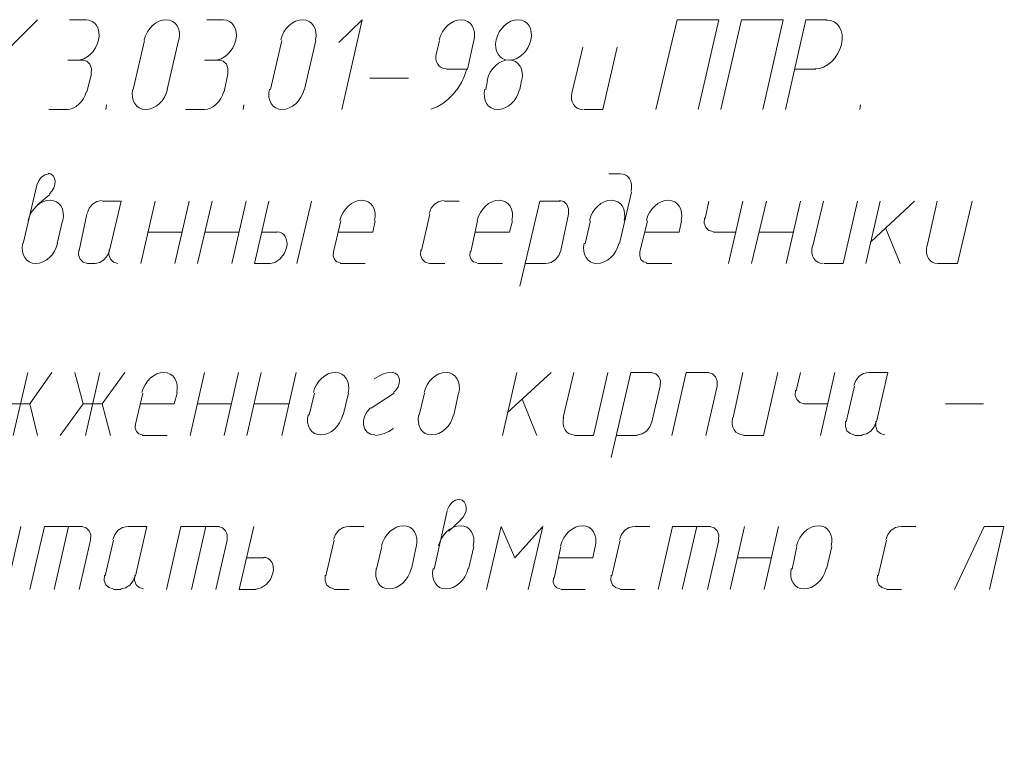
# Model space of a CAD drawing. Header units: millimetres. Extents: x 1527433 to 14789979, y -66543 to 11310.
# Tile 101 of 122: x 2008293 to 2011041, y -58607 to -56594. Entities that reach past the tile are written whole.
import ezdxf

# ---------------------------------------------------------------- set-up
doc = ezdxf.new("R2010")
doc.units = ezdxf.units.MM
doc.styles.add('V@ler@Live', font='isocpeui.ttf')

msp = doc.modelspace()

# ---------------------------------------------------------------- linework, layer by layer
at = {"color": 7, "lineweight": 0}
for points in [[(2008190.933, -56744.479), (2008343.333, -56594.195)], [(2008478.8, -56594.195), (2008432.233, -56594.195)], [(2008452.276, -56706.832), (2008462.304, -56705.752), (2008472.147, -56702.521), (2008481.558, -56697.365), (2008490.291, -56690.511), (2008498.099, -56682.184), (2008504.737, -56672.611), (2008509.958, -56662.016), (2008513.515, -56650.628), (2008515.103, -56639.225), (2008514.675, -56628.591), (2008512.374, -56618.955), (2008508.344, -56610.544), (2008502.729, -56603.589), (2008495.672, -56598.318), (2008487.317, -56594.959), (2008477.807, -56593.742)], [(2008737.882, -56650.628), (2008739.47, -56639.225), (2008739.042, -56628.591), (2008736.741, -56618.955), (2008732.711, -56610.544), (2008727.096, -56603.589), (2008720.039, -56598.318), (2008711.684, -56594.959), (2008702.174, -56593.742), (2008692.146, -56594.822), (2008682.303, -56598.053), (2008672.892, -56603.208), (2008664.159, -56610.063), (2008656.351, -56618.39), (2008649.713, -56627.963), (2008644.492, -56638.557), (2008640.935, -56649.946)], [(2008861.917, -56594.195), (2008815.35, -56594.195)], [(2008835.393, -56706.832), (2008845.421, -56705.752), (2008855.264, -56702.521), (2008864.675, -56697.365), (2008873.407, -56690.511), (2008881.216, -56682.184), (2008887.854, -56672.611), (2008893.074, -56662.016), (2008896.632, -56650.628), (2008898.22, -56639.225), (2008897.792, -56628.591), (2008895.491, -56618.955), (2008891.461, -56610.544), (2008885.846, -56603.589), (2008878.789, -56598.318), (2008870.434, -56594.959), (2008860.924, -56593.742)], [(2009118.882, -56650.628), (2009120.47, -56639.225), (2009120.042, -56628.591), (2009117.741, -56618.955), (2009113.711, -56610.544), (2009108.096, -56603.589), (2009101.039, -56598.318), (2009092.684, -56594.959), (2009083.174, -56593.742), (2009073.146, -56594.822), (2009063.303, -56598.053), (2009053.892, -56603.208), (2009045.159, -56610.063), (2009037.351, -56618.39), (2009030.713, -56627.963), (2009025.492, -56638.557), (2009021.935, -56649.946)], [(2009192.117, -56843.962), (2009249.267, -56594.195), (2009183.65, -56657.695)], [(2009561.265, -56650.628), (2009562.853, -56639.225), (2009562.425, -56628.591), (2009560.124, -56618.955), (2009556.094, -56610.544), (2009550.479, -56603.589), (2009543.422, -56598.318), (2009535.067, -56594.959), (2009525.557, -56593.742), (2009515.529, -56594.822), (2009505.686, -56598.053), (2009496.275, -56603.208), (2009487.542, -56610.063), (2009479.734, -56618.39), (2009473.096, -56627.963), (2009467.876, -56638.557), (2009464.318, -56649.946)], [(2009720.015, -56650.628), (2009721.603, -56639.225), (2009721.175, -56628.591), (2009718.874, -56618.955), (2009714.844, -56610.544), (2009709.229, -56603.589), (2009702.172, -56598.318), (2009693.817, -56594.959), (2009684.307, -56593.742), (2009674.279, -56594.822), (2009664.436, -56598.053), (2009655.025, -56603.208), (2009646.292, -56610.063), (2009638.484, -56618.39), (2009631.846, -56627.963), (2009626.626, -56638.557), (2009623.068, -56649.946)], [(2010186.95, -56843.962), (2010244.1, -56594.195), (2010127.683, -56594.195), (2010068.417, -56843.962)], [(2010366.867, -56843.962), (2010424.017, -56594.195), (2010307.6, -56594.195), (2010250.45, -56843.962)], [(2010546.783, -56594.195), (2010487.517, -56594.195), (2010430.367, -56843.962)], [(2010512.94, -56731.187), (2010524.915, -56729.776), (2010536.693, -56725.779), (2010547.976, -56719.47), (2010558.47, -56711.124), (2010567.876, -56701.016), (2010575.9, -56689.419), (2010582.245, -56676.61), (2010586.614, -56662.863), (2010588.634, -56649.121), (2010588.24, -56636.326), (2010585.602, -56624.753), (2010580.887, -56614.675), (2010574.265, -56606.365), (2010565.905, -56600.098), (2010555.974, -56596.148), (2010544.643, -56594.787)], [(2008641.783, -56651.345), (2008610.033, -56788.929)], [(2008705.283, -56788.929), (2008737.033, -56651.345)], [(2009024.9, -56651.345), (2008993.15, -56788.929)], [(2009088.4, -56788.929), (2009120.15, -56651.345)], [(2009465.167, -56651.345), (2009456.7, -56687.329)], [(2009543.483, -56731.779), (2009560.417, -56651.345)], [(2009623.068, -56649.946), (2009621.48, -56661.349), (2009621.908, -56671.983), (2009624.209, -56681.619), (2009628.239, -56690.03), (2009633.854, -56696.985), (2009640.911, -56702.256), (2009649.266, -56705.615), (2009658.776, -56706.832), (2009668.804, -56705.752), (2009678.647, -56702.521), (2009688.058, -56697.365), (2009696.791, -56690.511), (2009704.599, -56682.184), (2009711.237, -56672.611), (2009716.458, -56662.016), (2009720.015, -56650.628)], [(2009865.217, -56670.395), (2009835.583, -56795.279)], [(2009867.333, -56843.962), (2009920.25, -56843.962), (2009960.467, -56670.395)], [(2008470.333, -56706.379), (2008428, -56706.379)], [(2008493.158, -56744.195), (2008493.681, -56729.747), (2008489.252, -56717.832), (2008480.657, -56709.664), (2008468.684, -56706.458)], [(2008851.333, -56706.379), (2008809, -56706.379)], [(2008874.158, -56744.195), (2008874.681, -56729.747), (2008870.252, -56717.832), (2008861.657, -56709.664), (2008849.684, -56706.458)], [(2009456.244, -56686.484), (2009454.902, -56695.431), (2009455.128, -56703.756), (2009456.813, -56711.281), (2009459.847, -56717.828), (2009464.122, -56723.221), (2009469.529, -56727.279), (2009475.96, -56729.827), (2009483.305, -56730.687)], [(2009694.615, -56762.811), (2009696.203, -56751.408), (2009695.775, -56740.774), (2009693.474, -56731.138), (2009689.444, -56722.728), (2009683.829, -56715.773), (2009676.772, -56710.501), (2009668.417, -56707.143), (2009658.907, -56705.925), (2009648.879, -56707.005), (2009639.036, -56710.236), (2009629.625, -56715.392), (2009620.892, -56722.246), (2009613.084, -56730.573), (2009606.446, -56740.146), (2009601.226, -56750.741), (2009597.668, -56762.13)], [(2009440.926, -56843.621), (2009457.962, -56836.834), (2009474.227, -56827.379), (2009489.463, -56815.546), (2009503.414, -56801.625), (2009515.822, -56785.904), (2009526.43, -56768.673), (2009534.982, -56750.22), (2009541.22, -56730.834)], [(2009484.217, -56731.779), (2009543.483, -56731.779)], [(2010455.767, -56731.779), (2010515.033, -56731.779)], [(2008480.917, -56795.279), (2008493.617, -56744.479)], [(2008864.033, -56795.279), (2008874.617, -56744.479)], [(2009270.433, -56757.179), (2009378.383, -56757.179)], [(2009598.517, -56763.529), (2009594.283, -56788.929)], [(2009689.533, -56788.929), (2009693.767, -56763.529)], [(2008609.185, -56787.53), (2008607.597, -56798.932), (2008608.025, -56809.566), (2008610.326, -56819.203), (2008614.356, -56827.613), (2008619.971, -56834.568), (2008627.028, -56839.839), (2008635.383, -56843.198), (2008644.893, -56844.415), (2008654.921, -56843.335), (2008664.764, -56840.104), (2008674.175, -56834.949), (2008682.908, -56828.095), (2008690.716, -56819.768), (2008697.354, -56810.194), (2008702.574, -56799.6), (2008706.132, -56788.211)], [(2008990.185, -56787.53), (2008988.597, -56798.932), (2008989.025, -56809.566), (2008991.326, -56819.203), (2008995.356, -56827.613), (2009000.971, -56834.568), (2009008.028, -56839.839), (2009016.383, -56843.198), (2009025.893, -56844.415), (2009035.921, -56843.335), (2009045.764, -56840.104), (2009055.175, -56834.949), (2009063.907, -56828.095), (2009071.716, -56819.768), (2009078.354, -56810.194), (2009083.574, -56799.6), (2009087.132, -56788.211)], [(2009591.318, -56787.53), (2009589.73, -56798.932), (2009590.158, -56809.566), (2009592.459, -56819.203), (2009596.489, -56827.613), (2009602.104, -56834.568), (2009609.161, -56839.839), (2009617.516, -56843.198), (2009627.026, -56844.415), (2009637.054, -56843.335), (2009646.897, -56840.104), (2009656.308, -56834.949), (2009665.041, -56828.095), (2009672.849, -56819.768), (2009679.487, -56810.194), (2009684.708, -56799.6), (2009688.265, -56788.211)], [(2008425.546, -56844.464), (2008434.288, -56843.354), (2008442.902, -56840.342), (2008451.171, -56835.634), (2008458.875, -56829.433), (2008465.797, -56821.943), (2008471.72, -56813.367), (2008476.426, -56803.91), (2008479.697, -56793.775)], [(2008808.662, -56844.464), (2008817.405, -56843.354), (2008826.019, -56840.342), (2008834.287, -56835.634), (2008841.991, -56829.433), (2008848.914, -56821.943), (2008854.837, -56813.367), (2008859.543, -56803.91), (2008862.814, -56793.775)], [(2009834.686, -56794.666), (2009833.128, -56804.783), (2009833.337, -56814.188), (2009835.19, -56822.682), (2009838.567, -56830.063), (2009843.346, -56836.133), (2009849.405, -56840.689), (2009856.623, -56843.533), (2009864.879, -56844.464)], [(2008375.083, -56843.962), (2008428, -56843.962)], [(2008535.95, -56831.262), (2008533.833, -56843.962)], [(2008756.083, -56843.962), (2008809, -56843.962)], [(2008919.067, -56831.262), (2008916.95, -56843.962)], [(2010639.917, -56831.262), (2010637.8, -56843.962)], [(2008374.764, -57023.909), (2008364.067, -57026.323), (2008354.268, -57032.898), (2008346.432, -57042.646), (2008341.626, -57054.582)], [(2008376.574, -57079.286), (2008383.559, -57071.961), (2008388.717, -57063.319), (2008391.777, -57053.952), (2008392.471, -57044.45), (2008390.656, -57035.822), (2008386.591, -57028.939), (2008380.605, -57024.182), (2008373.028, -57021.935)], [(2009968.933, -57023.879), (2009937.183, -57023.879)], [(2009999.464, -57073.175), (2010001.022, -57063.058), (2010000.813, -57053.652), (2009998.96, -57045.159), (2009995.583, -57037.777), (2009990.804, -57031.708), (2009984.745, -57027.151), (2009977.527, -57024.307), (2009969.271, -57023.376)], [(2008341.217, -57055.629), (2008303.117, -57218.612)], [(2008377.2, -57081.029), (2008343.333, -57110.662)], [(2009966.817, -57218.612), (2010000.683, -57074.679)], [(2008414.032, -57154.394), (2008415.62, -57142.992), (2008415.192, -57132.358), (2008412.891, -57122.721), (2008408.861, -57114.311), (2008403.246, -57107.356), (2008396.189, -57102.085), (2008387.834, -57098.726), (2008378.324, -57097.509), (2008368.296, -57098.589), (2008358.453, -57101.82), (2008349.042, -57106.975), (2008340.309, -57113.829), (2008332.501, -57122.156), (2008325.863, -57131.73), (2008320.642, -57142.324), (2008317.085, -57153.713)], [(2008521.6, -57098.041), (2008508.389, -57100.644), (2008496.419, -57108.319), (2008486.983, -57119.902), (2008481.375, -57134.229)], [(2008544.417, -57237.662), (2008576.167, -57100.079), (2008523.25, -57100.079)], [(2008631.2, -57273.645), (2008671.417, -57100.079)], [(2008726.45, -57273.645), (2008766.667, -57100.079)], [(2008789.95, -57273.645), (2008830.167, -57100.079)], [(2008885.2, -57273.645), (2008925.417, -57100.079)], [(2008988.917, -57100.079), (2008948.7, -57273.645)], [(2009107.45, -57100.079), (2009067.233, -57273.645)], [(2009283.982, -57154.394), (2009285.57, -57142.992), (2009285.142, -57132.358), (2009282.841, -57122.721), (2009278.811, -57114.311), (2009273.196, -57107.356), (2009266.139, -57102.085), (2009257.784, -57098.726), (2009248.274, -57097.509), (2009238.246, -57098.589), (2009228.403, -57101.82), (2009218.992, -57106.975), (2009210.259, -57113.829), (2009202.451, -57122.156), (2009195.813, -57131.73), (2009190.592, -57142.324), (2009187.035, -57153.713)], [(2009476.217, -57098.041), (2009463.006, -57100.644), (2009451.035, -57108.319), (2009441.599, -57119.902), (2009435.992, -57134.229)], [(2009477.867, -57100.079), (2009520.2, -57100.079)], [(2009667.099, -57154.394), (2009668.687, -57142.992), (2009668.258, -57132.358), (2009665.958, -57122.721), (2009661.928, -57114.311), (2009656.313, -57107.356), (2009649.256, -57102.085), (2009640.901, -57098.726), (2009631.391, -57097.509), (2009621.362, -57098.589), (2009611.52, -57101.82), (2009602.109, -57106.975), (2009593.376, -57113.829), (2009585.567, -57122.156), (2009578.93, -57131.73), (2009573.709, -57142.324), (2009570.151, -57153.713)], [(2009801.717, -57100.079), (2009744.567, -57100.079), (2009689.533, -57337.145)], [(2009824.542, -57135.779), (2009825.065, -57121.33), (2009820.635, -57109.415), (2009812.04, -57101.248), (2009800.067, -57098.041)], [(2009980.365, -57154.394), (2009981.953, -57142.992), (2009981.525, -57132.358), (2009979.224, -57122.721), (2009975.194, -57114.311), (2009969.579, -57107.356), (2009962.522, -57102.085), (2009954.167, -57098.726), (2009944.657, -57097.509), (2009934.629, -57098.589), (2009924.786, -57101.82), (2009915.375, -57106.975), (2009906.642, -57113.829), (2009898.834, -57122.156), (2009892.196, -57131.73), (2009886.976, -57142.324), (2009883.418, -57153.713)], [(2010139.115, -57154.394), (2010140.703, -57142.992), (2010140.275, -57132.358), (2010137.974, -57122.721), (2010133.944, -57114.311), (2010128.329, -57107.356), (2010121.272, -57102.085), (2010112.917, -57098.726), (2010103.407, -57097.509), (2010093.379, -57098.589), (2010083.536, -57101.82), (2010074.125, -57106.975), (2010065.392, -57113.829), (2010057.584, -57122.156), (2010050.946, -57131.73), (2010045.726, -57142.324), (2010042.168, -57153.713)], [(2010216.583, -57100.079), (2010206, -57148.762)], [(2010311.833, -57100.079), (2010271.617, -57273.645)], [(2010335.117, -57273.645), (2010377.45, -57100.079)], [(2010432.483, -57273.645), (2010472.7, -57100.079)], [(2010536.2, -57100.079), (2010506.567, -57224.962)], [(2010538.317, -57273.645), (2010591.233, -57273.645), (2010631.45, -57100.079)], [(2010694.95, -57100.079), (2010654.733, -57273.645)], [(2010669.55, -57212.262), (2010790.2, -57100.079)], [(2010853.7, -57100.079), (2010826.183, -57224.962)], [(2010855.817, -57273.645), (2010910.85, -57273.645), (2010951.067, -57100.079)], [(2008480.917, -57136.062), (2008459.75, -57237.662)], [(2009437.65, -57136.062), (2009414.367, -57237.662)], [(2009803.833, -57237.662), (2009825, -57136.062)], [(2010204.342, -57146.929), (2010203.819, -57161.377), (2010208.248, -57173.292), (2010216.843, -57181.46), (2010228.817, -57184.666)], [(2008398.367, -57218.612), (2008413.183, -57155.112)], [(2009190, -57155.112), (2009168.833, -57241.895)], [(2009278.9, -57186.862), (2009285.25, -57155.112)], [(2009571, -57155.112), (2009551.95, -57241.895)], [(2009659.9, -57186.862), (2009668.367, -57155.112)], [(2009886.383, -57155.112), (2009871.567, -57218.612)], [(2010045.133, -57155.112), (2010023.967, -57241.895)], [(2010134.033, -57186.862), (2010140.383, -57155.112)], [(2010749.983, -57273.645), (2010709.767, -57174.162)], [(2008650.25, -57186.862), (2008747.617, -57186.862)], [(2008811.117, -57186.862), (2008906.367, -57186.862)], [(2009012.2, -57186.862), (2008969.867, -57186.862)], [(2008990.122, -57274.67), (2009005.538, -57271.097), (2009019.694, -57261.51), (2009031.047, -57247.346), (2009038.056, -57230.04), (2009039.398, -57221.093), (2009039.172, -57212.768), (2009037.488, -57205.243), (2009034.453, -57198.695), (2009030.178, -57193.303), (2009024.771, -57189.244), (2009018.34, -57186.696), (2009010.995, -57185.837)], [(2009278.9, -57186.862), (2009181.533, -57186.862)], [(2009659.9, -57186.862), (2009564.65, -57186.862)], [(2010134.033, -57186.862), (2010036.667, -57186.862)], [(2010229.283, -57186.862), (2010292.783, -57186.862)], [(2010356.283, -57186.862), (2010451.533, -57186.862)], [(2008302.268, -57217.213), (2008300.68, -57228.616), (2008301.108, -57239.25), (2008303.409, -57248.886), (2008307.439, -57257.296), (2008313.054, -57264.251), (2008320.111, -57269.523), (2008328.466, -57272.881), (2008337.976, -57274.099), (2008348.004, -57273.019), (2008357.847, -57269.788), (2008367.258, -57264.632), (2008375.991, -57257.778), (2008383.799, -57249.451), (2008390.437, -57239.877), (2008395.658, -57229.283), (2008399.215, -57217.894)], [(2009868.601, -57217.213), (2009867.014, -57228.616), (2009867.442, -57239.25), (2009869.742, -57248.886), (2009873.772, -57257.296), (2009879.387, -57264.251), (2009886.444, -57269.523), (2009894.799, -57272.881), (2009904.309, -57274.099), (2009914.338, -57273.019), (2009924.181, -57269.788), (2009933.591, -57264.632), (2009942.324, -57257.778), (2009950.133, -57249.451), (2009956.77, -57239.877), (2009961.991, -57229.283), (2009965.549, -57217.894)], [(2010505.669, -57224.349), (2010504.112, -57234.466), (2010504.32, -57243.872), (2010506.174, -57252.365), (2010509.551, -57259.747), (2010514.329, -57265.816), (2010520.388, -57270.373), (2010527.606, -57273.217), (2010535.862, -57274.148)], [(2010825.286, -57224.349), (2010823.728, -57234.466), (2010823.937, -57243.872), (2010825.79, -57252.365), (2010829.167, -57259.747), (2010833.946, -57265.816), (2010840.005, -57270.373), (2010847.223, -57273.217), (2010855.479, -57274.148)], [(2008458.092, -57235.829), (2008457.569, -57250.277), (2008461.998, -57262.192), (2008470.593, -57270.36), (2008482.567, -57273.566)], [(2008503.733, -57273.566), (2008516.944, -57270.963), (2008528.915, -57263.288), (2008538.351, -57251.705), (2008543.958, -57237.379)], [(2008542.758, -57235.829), (2008542.235, -57250.277), (2008546.665, -57262.192), (2008555.26, -57270.36), (2008567.233, -57273.566)], [(2009169.243, -57240.848), (2009168.53, -57252.782), (2009171.86, -57262.526), (2009178.621, -57269.093), (2009188.203, -57271.498)], [(2009412.708, -57235.829), (2009412.185, -57250.277), (2009416.615, -57262.192), (2009425.21, -57270.36), (2009437.183, -57273.566)], [(2009550.243, -57240.848), (2009549.531, -57252.782), (2009552.86, -57262.526), (2009559.62, -57269.093), (2009569.203, -57271.498)], [(2009763.15, -57273.566), (2009776.361, -57270.963), (2009788.331, -57263.288), (2009797.767, -57251.705), (2009803.375, -57237.379)], [(2010024.376, -57240.848), (2010023.664, -57252.782), (2010026.993, -57262.526), (2010033.754, -57269.093), (2010043.336, -57271.498)], [(2008483.033, -57273.645), (2008504.2, -57273.645)], [(2008948.7, -57273.645), (2008991.033, -57273.645)], [(2009187.883, -57273.645), (2009257.733, -57273.645)], [(2009437.65, -57273.645), (2009479.983, -57273.645)], [(2009571, -57273.645), (2009640.85, -57273.645)], [(2009704.35, -57273.645), (2009761.5, -57273.645)], [(2010043.017, -57273.645), (2010112.867, -57273.645)], [(2008315.817, -57578.445), (2008275.6, -57754.129)], [(2008343.333, -57754.129), (2008322.167, -57665.229), (2008383.55, -57578.445)], [(2008447.05, -57578.445), (2008470.333, -57665.229), (2008406.833, -57754.129)], [(2008516.9, -57578.445), (2008476.683, -57754.129)], [(2008546.533, -57754.129), (2008523.25, -57665.229), (2008586.75, -57578.445)], [(2008731.532, -57634.878), (2008733.12, -57623.475), (2008732.692, -57612.841), (2008730.391, -57603.205), (2008726.361, -57594.794), (2008720.746, -57587.839), (2008713.689, -57582.568), (2008705.334, -57579.209), (2008695.824, -57577.992), (2008685.796, -57579.072), (2008675.953, -57582.303), (2008666.542, -57587.458), (2008657.809, -57594.313), (2008650.001, -57602.64), (2008643.363, -57612.213), (2008638.142, -57622.807), (2008634.585, -57634.196)], [(2008768.783, -57754.129), (2008809, -57578.445)], [(2008864.033, -57754.129), (2008904.25, -57578.445)], [(2008927.533, -57754.129), (2008967.75, -57578.445)], [(2009024.9, -57754.129), (2009065.117, -57578.445)], [(2009209.898, -57634.878), (2009211.487, -57623.475), (2009211.058, -57612.841), (2009208.758, -57603.205), (2009204.728, -57594.794), (2009199.113, -57587.839), (2009192.056, -57582.568), (2009183.701, -57579.209), (2009174.191, -57577.992), (2009164.162, -57579.072), (2009154.32, -57582.303), (2009144.909, -57587.458), (2009136.176, -57594.313), (2009128.367, -57602.64), (2009121.73, -57612.213), (2009116.509, -57622.807), (2009112.951, -57634.196)], [(2009334.999, -57577), (2009321.772, -57578.465), (2009308.442, -57582.128), (2009295.23, -57587.913), (2009282.357, -57595.739)], [(2009336.363, -57633.747), (2009343.713, -57626.818), (2009349.241, -57618.338), (2009352.608, -57608.984), (2009353.479, -57599.43), (2009351.665, -57590.844), (2009347.466, -57584.214), (2009341.276, -57579.954), (2009333.489, -57578.476)], [(2009518.932, -57634.878), (2009520.52, -57623.475), (2009520.092, -57612.841), (2009517.791, -57603.205), (2009513.761, -57594.794), (2009508.146, -57587.839), (2009501.089, -57582.568), (2009492.734, -57579.209), (2009483.224, -57577.992), (2009473.196, -57579.072), (2009463.353, -57582.303), (2009453.942, -57587.458), (2009445.209, -57594.313), (2009437.401, -57602.64), (2009430.763, -57612.213), (2009425.542, -57622.807), (2009421.985, -57634.196)], [(2009681.067, -57578.445), (2009640.85, -57754.129)], [(2009653.55, -57690.629), (2009776.317, -57578.445)], [(2009839.817, -57578.445), (2009810.183, -57703.329)], [(2009841.933, -57754.129), (2009894.85, -57754.129), (2009935.067, -57578.445)], [(2010057.833, -57578.445), (2009998.567, -57578.445), (2009943.533, -57815.512)], [(2010080.658, -57616.262), (2010081.181, -57601.814), (2010076.752, -57589.899), (2010068.157, -57581.731), (2010056.184, -57578.525)], [(2010216.583, -57578.445), (2010153.083, -57578.445), (2010112.867, -57754.129)], [(2010239.408, -57616.262), (2010239.931, -57601.814), (2010235.502, -57589.899), (2010226.907, -57581.731), (2010214.934, -57578.525)], [(2010311.833, -57578.445), (2010284.317, -57703.329)], [(2010313.95, -57754.129), (2010368.983, -57754.129), (2010409.2, -57578.445)], [(2010472.7, -57578.445), (2010460, -57629.245)], [(2010567.95, -57578.445), (2010527.733, -57754.129)], [(2010661.55, -57578.525), (2010648.339, -57581.128), (2010636.369, -57588.803), (2010626.933, -57600.385), (2010621.325, -57614.712)], [(2010684.367, -57716.029), (2010716.117, -57578.445), (2010663.2, -57578.445)], [(2008637.55, -57635.595), (2008616.383, -57722.379)], [(2008724.333, -57665.229), (2008732.8, -57635.595)], [(2009115.917, -57635.595), (2009101.1, -57696.979)], [(2009196.35, -57696.979), (2009211.167, -57635.595)], [(2009338.167, -57635.595), (2009274.667, -57677.929)], [(2009422.833, -57635.595), (2009408.017, -57696.979)], [(2009505.383, -57696.979), (2009518.083, -57635.595)], [(2010057.833, -57716.029), (2010081.117, -57616.545)], [(2010208.117, -57754.129), (2010239.867, -57616.545)], [(2010458.342, -57627.412), (2010457.819, -57641.86), (2010462.248, -57653.775), (2010470.843, -57661.943), (2010482.817, -57665.149)], [(2010622.983, -57616.545), (2010599.7, -57716.029)], [(2008269.25, -57665.229), (2008322.167, -57665.229)], [(2008470.333, -57665.229), (2008523.25, -57665.229)], [(2008724.333, -57665.229), (2008629.083, -57665.229)], [(2008789.95, -57665.229), (2008885.2, -57665.229)], [(2008948.7, -57665.229), (2009043.95, -57665.229)], [(2009736.1, -57754.129), (2009695.883, -57652.529)], [(2010483.283, -57665.229), (2010546.783, -57665.229)], [(2010876.983, -57665.229), (2010982.817, -57665.229)], [(2009098.135, -57695.58), (2009096.547, -57706.982), (2009096.975, -57717.616), (2009099.276, -57727.253), (2009103.306, -57735.663), (2009108.921, -57742.618), (2009115.978, -57747.889), (2009124.333, -57751.248), (2009133.843, -57752.465), (2009143.871, -57751.385), (2009153.714, -57748.154), (2009163.125, -57742.999), (2009171.858, -57736.145), (2009179.666, -57727.818), (2009186.304, -57718.244), (2009191.524, -57707.65), (2009195.082, -57696.261)], [(2009272.785, -57676.442), (2009263.264, -57686.645), (2009256.496, -57698.677), (2009252.862, -57711.625), (2009252.743, -57724.574), (2009256.263, -57735.986), (2009262.907, -57744.596), (2009272.095, -57749.894), (2009283.246, -57751.372)], [(2009407.168, -57695.58), (2009405.58, -57706.982), (2009406.008, -57717.616), (2009408.309, -57727.253), (2009412.339, -57735.663), (2009417.954, -57742.618), (2009425.011, -57747.889), (2009433.366, -57751.248), (2009442.876, -57752.465), (2009452.904, -57751.385), (2009462.747, -57748.154), (2009472.158, -57742.999), (2009480.891, -57736.145), (2009488.699, -57727.818), (2009495.337, -57718.244), (2009500.558, -57707.65), (2009504.115, -57696.261)], [(2008616.793, -57721.332), (2008616.081, -57733.265), (2008619.41, -57743.009), (2008626.171, -57749.576), (2008635.753, -57751.981)], [(2009811.403, -57702.716), (2009809.845, -57712.833), (2009810.054, -57722.238), (2009811.907, -57730.732), (2009815.284, -57738.113), (2009820.062, -57744.183), (2009826.122, -57748.739), (2009833.34, -57751.583), (2009841.596, -57752.514)], [(2010017.15, -57751.933), (2010030.361, -57749.33), (2010042.331, -57741.655), (2010051.767, -57730.072), (2010057.375, -57715.745)], [(2010283.419, -57702.716), (2010281.862, -57712.833), (2010282.07, -57722.238), (2010283.924, -57730.732), (2010287.301, -57738.113), (2010292.079, -57744.183), (2010298.138, -57748.739), (2010305.356, -57751.583), (2010313.612, -57752.514)], [(2010598.042, -57714.195), (2010597.519, -57728.644), (2010601.948, -57740.559), (2010610.543, -57748.726), (2010622.517, -57751.933)], [(2010643.683, -57751.933), (2010656.894, -57749.33), (2010668.865, -57741.655), (2010678.301, -57730.072), (2010683.908, -57715.745)], [(2010682.708, -57714.195), (2010682.185, -57728.644), (2010686.615, -57740.559), (2010695.21, -57748.726), (2010707.183, -57751.933)], [(2009284.184, -57753.457), (2009297.411, -57751.993), (2009310.741, -57748.329), (2009323.953, -57742.544), (2009336.827, -57734.718)], [(2008635.433, -57754.129), (2008705.283, -57754.129)], [(2009958.35, -57754.129), (2010017.617, -57754.129)], [(2010622.983, -57754.129), (2010644.15, -57754.129)], [(2009519.88, -57931.959), (2009509.184, -57934.373), (2009499.385, -57940.948), (2009491.549, -57950.696), (2009486.743, -57962.632)], [(2009523.807, -57989.452), (2009530.792, -57982.128), (2009535.95, -57973.486), (2009539.011, -57964.119), (2009539.704, -57954.616), (2009537.89, -57945.988), (2009533.824, -57939.105), (2009527.838, -57934.349), (2009520.261, -57932.101)], [(2009486.333, -57963.679), (2009450.35, -58126.662)], [(2009524.433, -57989.079), (2009490.567, -58020.829)], [(2008203.633, -58183.812), (2008256.55, -58183.812), (2008296.767, -58008.129)], [(2008468.217, -58008.129), (2008362.383, -58008.129), (2008322.167, -58183.812)], [(2008430.117, -58008.129), (2008389.9, -58183.812)], [(2008491.042, -58045.945), (2008491.565, -58031.497), (2008487.135, -58019.582), (2008478.54, -58011.414), (2008466.567, -58008.208)], [(2008593.567, -58008.208), (2008580.356, -58010.811), (2008568.385, -58018.486), (2008558.949, -58030.069), (2008553.342, -58044.395)], [(2008616.383, -58145.712), (2008648.133, -58008.129), (2008595.217, -58008.129)], [(2008851.333, -58008.129), (2008743.383, -58008.129), (2008703.167, -58183.812)], [(2008813.233, -58008.129), (2008773.017, -58183.812)], [(2008872.042, -58045.945), (2008872.565, -58031.497), (2008868.135, -58019.582), (2008859.54, -58011.414), (2008847.567, -58008.208)], [(2008952.933, -58183.812), (2008906.367, -58183.812), (2008946.583, -58008.129)], [(2009209.517, -58008.208), (2009196.306, -58010.811), (2009184.335, -58018.486), (2009174.899, -58030.069), (2009169.292, -58044.395)], [(2009211.167, -58008.129), (2009253.5, -58008.129)], [(2009400.398, -58062.444), (2009401.987, -58051.042), (2009401.558, -58040.408), (2009399.258, -58030.771), (2009395.228, -58022.361), (2009389.613, -58015.406), (2009382.556, -58010.135), (2009374.201, -58006.776), (2009364.691, -58005.559), (2009354.662, -58006.639), (2009344.82, -58009.87), (2009335.409, -58015.025), (2009326.676, -58021.879), (2009318.867, -58030.206), (2009312.23, -58039.78), (2009307.009, -58050.374), (2009303.451, -58061.763)], [(2009559.149, -58062.444), (2009560.736, -58051.042), (2009560.308, -58040.408), (2009558.008, -58030.771), (2009553.978, -58022.361), (2009548.363, -58015.406), (2009541.306, -58010.135), (2009532.951, -58006.776), (2009523.441, -58005.559), (2009513.412, -58006.639), (2009503.569, -58009.87), (2009494.159, -58015.025), (2009485.426, -58021.879), (2009477.617, -58030.206), (2009470.98, -58039.78), (2009465.759, -58050.374), (2009462.201, -58061.763)], [(2009712.817, -58183.812), (2009753.033, -58008.129), (2009674.717, -58094.912), (2009636.617, -58008.129), (2009596.4, -58183.812)], [(2009899.932, -58062.444), (2009901.52, -58051.042), (2009901.092, -58040.408), (2009898.791, -58030.771), (2009894.761, -58022.361), (2009889.146, -58015.406), (2009882.089, -58010.135), (2009873.734, -58006.776), (2009864.224, -58005.559), (2009854.196, -58006.639), (2009844.353, -58009.87), (2009834.942, -58015.025), (2009826.209, -58021.879), (2009818.401, -58030.206), (2009811.763, -58039.78), (2009806.542, -58050.374), (2009802.985, -58061.763)], [(2010007.5, -58008.208), (2009994.289, -58010.811), (2009982.319, -58018.486), (2009972.883, -58030.069), (2009967.275, -58044.395)], [(2010009.15, -58008.129), (2010051.483, -58008.129)], [(2010220.817, -58008.129), (2010114.983, -58008.129), (2010074.767, -58183.812)], [(2010182.717, -58008.129), (2010142.5, -58183.812)], [(2010243.642, -58045.945), (2010244.165, -58031.497), (2010239.735, -58019.582), (2010231.14, -58011.414), (2010219.167, -58008.208)], [(2010275.85, -58183.812), (2010316.067, -58008.129)], [(2010371.1, -58183.812), (2010411.317, -58008.129)], [(2010558.215, -58062.444), (2010559.803, -58051.042), (2010559.375, -58040.408), (2010557.074, -58030.771), (2010553.044, -58022.361), (2010547.429, -58015.406), (2010540.372, -58010.135), (2010532.017, -58006.776), (2010522.507, -58005.559), (2010512.479, -58006.639), (2010502.636, -58009.87), (2010493.225, -58015.025), (2010484.492, -58021.879), (2010476.684, -58030.206), (2010470.046, -58039.78), (2010464.826, -58050.374), (2010461.268, -58061.763)], [(2010750.45, -58008.208), (2010737.239, -58010.811), (2010725.269, -58018.486), (2010715.833, -58030.069), (2010710.225, -58044.395)], [(2010752.1, -58008.129), (2010794.433, -58008.129)], [(2010999.75, -58183.812), (2011039.967, -58008.129), (2010984.933, -58008.129), (2010902.383, -58183.812)], [(2008459.75, -58183.812), (2008491.5, -58046.229)], [(2008555, -58046.229), (2008531.717, -58145.712)], [(2008840.75, -58183.812), (2008872.5, -58046.229)], [(2009170.95, -58046.229), (2009147.667, -58145.712)], [(2009968.933, -58046.229), (2009945.65, -58145.712)], [(2010212.35, -58183.812), (2010244.1, -58046.229)], [(2010711.883, -58046.229), (2010688.6, -58145.712)], [(2009304.3, -58063.162), (2009289.483, -58126.662)], [(2009386.85, -58126.662), (2009399.55, -58063.162)], [(2009545.6, -58126.662), (2009560.417, -58063.162)], [(2009803.833, -58063.162), (2009784.783, -58152.062)], [(2009892.733, -58094.912), (2009899.083, -58063.162)], [(2010462.117, -58063.162), (2010449.417, -58126.662)], [(2010544.667, -58126.662), (2010559.483, -58063.162)], [(2008974.1, -58094.912), (2008925.417, -58094.912)], [(2008952.022, -58182.72), (2008967.438, -58179.147), (2008981.594, -58169.56), (2008992.947, -58155.396), (2008999.956, -58138.09), (2009001.298, -58129.143), (2009001.072, -58120.818), (2008999.388, -58113.293), (2008996.353, -58106.745), (2008992.078, -58101.353), (2008986.671, -58097.294), (2008980.24, -58094.746), (2008972.895, -58093.887)], [(2009892.733, -58094.912), (2009797.483, -58094.912)], [(2010297.017, -58094.912), (2010392.267, -58094.912)], [(2009288.635, -58125.263), (2009287.047, -58136.666), (2009287.475, -58147.3), (2009289.776, -58156.936), (2009293.806, -58165.346), (2009299.421, -58172.301), (2009306.478, -58177.573), (2009314.833, -58180.931), (2009324.343, -58182.149), (2009334.371, -58181.069), (2009344.214, -58177.838), (2009353.625, -58172.682), (2009362.358, -58165.828), (2009370.166, -58157.501), (2009376.804, -58147.927), (2009382.024, -58137.333), (2009385.582, -58125.944)], [(2009447.385, -58125.263), (2009445.797, -58136.666), (2009446.225, -58147.3), (2009448.526, -58156.936), (2009452.556, -58165.346), (2009458.171, -58172.301), (2009465.228, -58177.573), (2009473.583, -58180.931), (2009483.093, -58182.149), (2009493.121, -58181.069), (2009502.964, -58177.838), (2009512.375, -58172.682), (2009521.108, -58165.828), (2009528.916, -58157.501), (2009535.554, -58147.927), (2009540.774, -58137.333), (2009544.332, -58125.944)], [(2010446.451, -58125.263), (2010444.864, -58136.666), (2010445.292, -58147.3), (2010447.592, -58156.936), (2010451.622, -58165.346), (2010457.237, -58172.301), (2010464.294, -58177.573), (2010472.649, -58180.931), (2010482.159, -58182.149), (2010492.188, -58181.069), (2010502.031, -58177.838), (2010511.441, -58172.682), (2010520.174, -58165.828), (2010527.983, -58157.501), (2010534.62, -58147.927), (2010539.841, -58137.333), (2010543.399, -58125.944)], [(2008530.058, -58143.879), (2008529.535, -58158.327), (2008533.965, -58170.242), (2008542.56, -58178.41), (2008554.533, -58181.616)], [(2008575.7, -58181.616), (2008588.911, -58179.013), (2008600.881, -58171.338), (2008610.317, -58159.755), (2008615.925, -58145.429)], [(2008614.725, -58143.879), (2008614.202, -58158.327), (2008618.632, -58170.242), (2008627.227, -58178.41), (2008639.2, -58181.616)], [(2009146.008, -58143.879), (2009145.485, -58158.327), (2009149.915, -58170.242), (2009158.51, -58178.41), (2009170.483, -58181.616)], [(2009783.076, -58151.015), (2009782.364, -58162.949), (2009785.693, -58172.692), (2009792.454, -58179.26), (2009802.036, -58181.665)], [(2009943.992, -58143.879), (2009943.469, -58158.327), (2009947.898, -58170.242), (2009956.493, -58178.41), (2009968.467, -58181.616)], [(2010686.942, -58143.879), (2010686.419, -58158.327), (2010690.848, -58170.242), (2010699.443, -58178.41), (2010711.417, -58181.616)], [(2008555, -58183.812), (2008576.167, -58183.812)], [(2009170.95, -58183.812), (2009213.283, -58183.812)], [(2009803.833, -58183.812), (2009871.567, -58183.812)], [(2009968.933, -58183.812), (2010011.267, -58183.812)], [(2010711.883, -58183.812), (2010754.217, -58183.812)]]:
    msp.add_lwpolyline(points, dxfattribs=at)

# ---------------------------------------------------------------- texts
at = {"insert": (1767440, -56870), "char_height": 577.5, "attachment_point": 1, "style": 'V@ler@Live'}
msp.add_mtext_dynamic_manual_height_columns("\\pi518.9415;{\\fISOCPEUR|b1|i1|c204|p34;\\C0;Ko'mirxona, Chiqindi tashlash joyi, Yong'in qalqoni}", width=18853.86158, gutter_width=1650, heights=[1799.649], dxfattribs=at)

doc.saveas('drawing.dxf')
